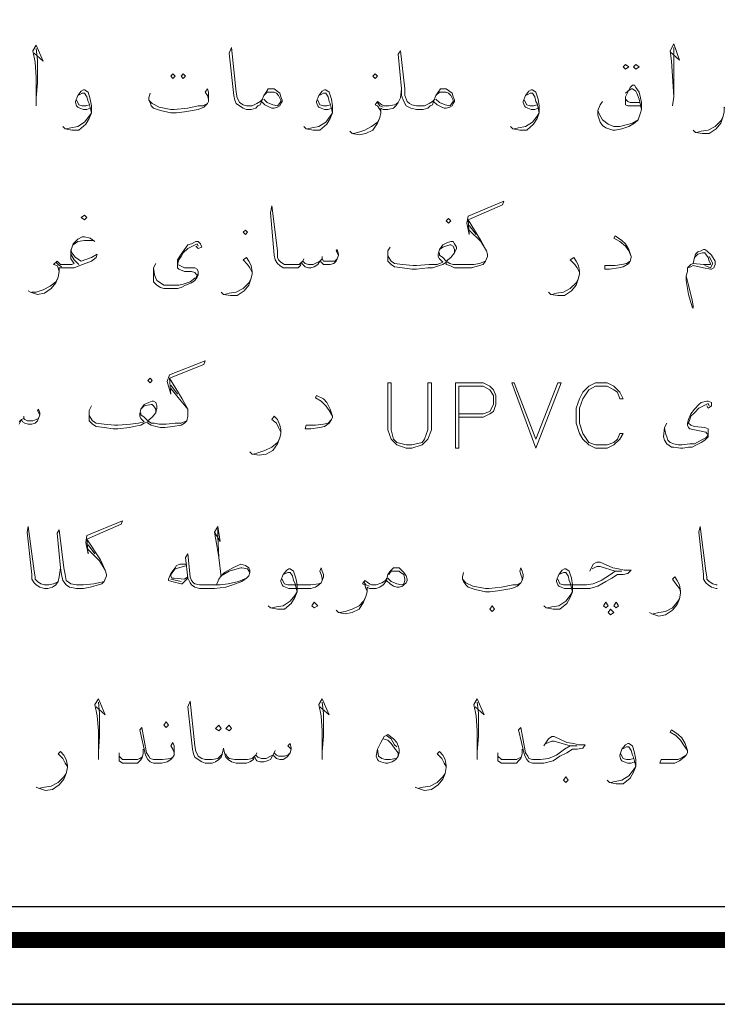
# Model space of a CAD drawing. Header units: metres. Extents: x 5.7 to 89.8, y 4 to 63.5.
# Tile 30 of 60: x 62.1 to 67.9, y 4 to 12.3. Entities that reach past the tile are written whole.
import ezdxf

# ---------------------------------------------------------------- set-up
doc = ezdxf.new("R2010")
doc.units = ezdxf.units.M
doc.header["$MEASUREMENT"] = 0
doc.layers.add('PDF7_KADR', color=7, linetype='Continuous')
doc.layers.add('PDF7_textt', color=7, linetype='Continuous')

msp = doc.modelspace()

# ---------------------------------------------------------------- linework, layer by layer
at = {"layer": 'PDF7_KADR', "lineweight": 25}
for points in [[(5.6952, 4.013), (89.7853, 4.013), (89.7853, 63.476), (5.6952, 63.476)], [(5.6952, 63.476), (89.7853, 63.476), (89.7853, 4.013), (5.6952, 4.013)], [(6.5139, 4.8317), (88.8414, 4.8317), (88.8414, 62.6574), (6.5139, 62.6574)]]:
    msp.add_lwpolyline(points, close=True, dxfattribs=at)
at = {"layer": 'PDF7_KADR', "lineweight": 0, "const_width": 0.1348}
msp.add_lwpolyline([(6.2346, 62.9367), (6.2346, 4.5523), (89.1111, 4.5523), (89.1111, 62.9367)], close=True, dxfattribs=at)
at = {"layer": 'PDF7_textt', "lineweight": 20}
for points in [[(62.1919, 11.9876), (62.2689, 11.9202), (62.2111, 12.0551), (62.1822, 12.0069), (62.2015, 11.9106), (62.2111, 11.7854), (62.2111, 11.612), (62.2111, 11.5446)], [(67.5276, 11.9973), (67.6046, 11.9298), (67.5564, 12.0647), (67.5276, 12.0069), (67.5372, 11.9202), (67.5468, 11.795), (67.5564, 11.6216), (67.5468, 11.5446)], [(62.2111, 11.612), (62.2208, 11.7372), (62.2208, 11.9298), (62.2111, 12.0262)], [(64.0988, 11.5831), (64.0892, 11.5542), (64.07, 11.5446), (64.0507, 11.5253), (64.0122, 11.5157), (63.9833, 11.5157), (63.9736, 11.5157), (63.9447, 11.5253), (63.9159, 11.5446), (63.887, 11.5639), (63.8773, 11.5928), (63.8677, 11.6313), (63.8292, 11.9876), (63.8484, 12.0358), (63.887, 11.6602), (63.8966, 11.612), (63.9062, 11.5928), (63.9159, 11.5735), (63.9447, 11.5542), (63.9736, 11.5446), (63.9833, 11.5446), (64.0218, 11.5446), (64.0603, 11.5639), (64.0892, 11.5831), (64.1085, 11.6024)], [(65.5435, 11.5831), (65.5339, 11.5542), (65.5146, 11.5446), (65.4954, 11.5253), (65.4568, 11.5157), (65.428, 11.5157), (65.3991, 11.5157), (65.3509, 11.5253), (65.3124, 11.5446), (65.2931, 11.5831), (65.2739, 11.6313), (65.2739, 11.6891), (65.245, 11.978), (65.2642, 12.0069), (65.3027, 11.6891), (65.3027, 11.6313), (65.322, 11.5831), (65.3413, 11.5639), (65.3605, 11.5542), (65.3991, 11.5446), (65.428, 11.5446), (65.4665, 11.5446), (65.505, 11.5639), (65.5339, 11.5831), (65.5532, 11.6024)], [(67.5564, 11.6216), (67.5564, 11.7469), (67.5564, 11.9395), (67.5564, 12.0358)], [(62.6638, 11.5253), (62.6349, 11.5157), (62.606, 11.5157), (62.5771, 11.5253), (62.5579, 11.535), (62.5482, 11.5446), (62.5386, 11.5735), (62.5386, 11.5831), (62.5579, 11.6313), (62.5867, 11.6698), (62.606, 11.6794), (62.6156, 11.6794), (62.6445, 11.6602), (62.6638, 11.6024), (62.6734, 11.5446), (62.6734, 11.4868), (62.6542, 11.4387), (62.6253, 11.3905), (62.5675, 11.3423), (62.5097, 11.3423), (62.4519, 11.352), (62.4326, 11.3712)], [(62.5579, 11.6313), (62.5771, 11.6409), (62.5964, 11.6505), (62.6156, 11.6505), (62.6349, 11.6216), (62.6445, 11.5831), (62.6542, 11.5639), (62.6734, 11.4868), (62.6542, 11.4579), (62.6156, 11.4098), (62.5579, 11.3712), (62.5001, 11.3616), (62.4615, 11.352)], [(63.6558, 11.5831), (63.6558, 11.6024), (63.6462, 11.6313), (63.6269, 11.6602), (63.6462, 11.6891), (63.6558, 11.6602), (63.6558, 11.6313), (63.6558, 11.612), (63.6558, 11.5831), (63.6462, 11.5639), (63.6173, 11.535), (63.5691, 11.5157), (63.4536, 11.4964), (63.3861, 11.4868), (63.338, 11.4868), (63.2513, 11.5061), (63.1935, 11.5253), (63.1743, 11.5446), (63.1646, 11.5735), (63.155, 11.5928), (63.155, 11.612), (63.1646, 11.6505)], [(64.1181, 11.6313), (64.147, 11.6602), (64.1663, 11.6602), (64.1855, 11.6602), (64.2048, 11.6602), (64.2241, 11.6505), (64.2433, 11.6313), (64.2626, 11.5928), (64.2626, 11.5831), (64.2433, 11.5542), (64.2337, 11.5446), (64.1952, 11.5542), (64.147, 11.5735), (64.1181, 11.6024)], [(64.6863, 11.5253), (64.6575, 11.5157), (64.6286, 11.5157), (64.5997, 11.5253), (64.5804, 11.535), (64.5708, 11.5446), (64.5611, 11.5735), (64.5611, 11.5831), (64.5804, 11.6313), (64.6093, 11.6698), (64.6286, 11.6794), (64.6382, 11.6794), (64.6671, 11.6602), (64.6863, 11.6024), (64.696, 11.5446), (64.696, 11.4868), (64.6767, 11.4387), (64.6478, 11.3905), (64.59, 11.3423), (64.5323, 11.3423), (64.4745, 11.352), (64.4552, 11.3712)], [(64.5804, 11.6313), (64.5997, 11.6409), (64.6189, 11.6505), (64.6382, 11.6505), (64.6575, 11.6216), (64.6671, 11.5831), (64.6767, 11.5639), (64.696, 11.4868), (64.6767, 11.4579), (64.6382, 11.4098), (64.5804, 11.3712), (64.5226, 11.3616), (64.4841, 11.352)], [(65.2739, 11.6891), (65.2642, 11.612), (65.245, 11.5735), (65.2257, 11.5446), (65.2064, 11.5253), (65.1583, 11.5157), (65.139, 11.5157), (65.1198, 11.5157), (65.1005, 11.5253), (65.1005, 11.4868), (65.0909, 11.4483), (65.0716, 11.4001), (65.0331, 11.3423), (64.9753, 11.3134), (64.9175, 11.3038), (64.8597, 11.3134), (64.8404, 11.3327)], [(65.5628, 11.6313), (65.5917, 11.6602), (65.6109, 11.6602), (65.6302, 11.6602), (65.6495, 11.6602), (65.6687, 11.6505), (65.688, 11.6313), (65.7073, 11.5928), (65.7073, 11.5831), (65.688, 11.5542), (65.6784, 11.5446), (65.6398, 11.5542), (65.5917, 11.5735), (65.5628, 11.6024)], [(66.42, 11.5253), (66.3911, 11.5157), (66.3622, 11.5157), (66.3333, 11.5253), (66.314, 11.535), (66.3044, 11.5446), (66.2948, 11.5735), (66.2948, 11.5831), (66.314, 11.6313), (66.3429, 11.6698), (66.3622, 11.6794), (66.3718, 11.6794), (66.4007, 11.6602), (66.42, 11.6024), (66.4296, 11.5446), (66.4296, 11.4868), (66.4103, 11.4387), (66.3814, 11.3905), (66.3237, 11.3423), (66.2659, 11.3423), (66.2081, 11.352), (66.1888, 11.3712)], [(66.314, 11.6313), (66.3333, 11.6409), (66.3525, 11.6505), (66.3718, 11.6505), (66.3911, 11.6216), (66.4007, 11.5831), (66.4103, 11.5639), (66.4296, 11.4868), (66.4103, 11.4579), (66.3718, 11.4098), (66.314, 11.3712), (66.2562, 11.3616), (66.2177, 11.352)], [(67.2771, 11.5446), (67.1905, 11.5446), (67.1712, 11.5446), (67.1519, 11.5542), (67.1519, 11.5735), (67.1519, 11.6216), (67.1712, 11.6602), (67.1905, 11.6987), (67.2097, 11.718), (67.229, 11.718), (67.2386, 11.6987), (67.2675, 11.6602), (67.2771, 11.612), (67.2868, 11.5735), (67.2868, 11.5157), (67.2771, 11.4868), (67.2579, 11.429), (67.229, 11.4001), (67.1808, 11.3712), (67.123, 11.352), (67.0653, 11.3423), (67.046, 11.3423), (66.9882, 11.3616), (66.9593, 11.3809), (66.9401, 11.4098), (66.9208, 11.4675), (66.9208, 11.4868), (66.9208, 11.5061), (66.9401, 11.5542), (66.9593, 11.5831)], [(67.1519, 11.6505), (67.1712, 11.6698), (67.2001, 11.6891), (67.2097, 11.6891), (67.2386, 11.6698), (67.2482, 11.6505), (67.2675, 11.6024), (67.2868, 11.5157)], [(68.1825, 11.5928), (68.1825, 11.612), (68.1728, 11.6409), (68.1632, 11.6602), (68.1728, 11.6891), (68.1825, 11.6698), (68.1921, 11.6313), (68.1921, 11.6216), (68.1825, 11.5928), (68.1728, 11.5735), (68.1536, 11.5446), (68.1247, 11.535), (68.0765, 11.5253), (68.0187, 11.5253), (67.9995, 11.5253), (67.9802, 11.535), (67.9802, 11.4964), (67.9706, 11.4579), (67.9513, 11.4001), (67.9128, 11.352), (67.855, 11.3134), (67.7972, 11.3134), (67.7394, 11.3231), (67.7202, 11.3423)], [(62.6542, 11.5542), (62.6253, 11.5446), (62.5964, 11.5446), (62.5675, 11.5542), (62.5579, 11.5735), (62.5482, 11.5928)], [(63.155, 11.5928), (63.1839, 11.5639), (63.2417, 11.535), (63.338, 11.5157), (63.3669, 11.5157), (63.4824, 11.5253), (63.5691, 11.5446), (63.6077, 11.5446), (63.6462, 11.5639)], [(64.6767, 11.5542), (64.6478, 11.5446), (64.6189, 11.5446), (64.59, 11.5542), (64.5804, 11.5735), (64.5708, 11.5928)], [(65.245, 11.5735), (65.2353, 11.5639), (65.2161, 11.5542), (65.1679, 11.5446), (65.139, 11.5446), (65.1294, 11.5446), (65.1101, 11.5542), (65.0716, 11.5831), (65.0523, 11.5542), (65.0716, 11.5446), (65.0909, 11.5157), (65.1005, 11.4964)], [(65.1198, 11.535), (65.0909, 11.5446), (65.0716, 11.5735)], [(66.4103, 11.5542), (66.3814, 11.5446), (66.3525, 11.5446), (66.3237, 11.5542), (66.314, 11.5735), (66.3044, 11.5928)], [(67.2675, 11.5735), (67.1905, 11.5735), (67.1712, 11.5831), (67.1519, 11.6024), (67.1519, 11.612)], [(67.2579, 11.429), (67.2097, 11.4001), (67.1808, 11.3905), (67.1038, 11.3712), (67.0556, 11.3712), (67.0075, 11.3905), (66.9593, 11.429), (66.9304, 11.4772), (66.9208, 11.5061)], [(64.8693, 11.3134), (64.9079, 11.3231), (64.9657, 11.3423), (65.0234, 11.3712), (65.0716, 11.4098), (65.0909, 11.4483)], [(67.7491, 11.3231), (67.7876, 11.3327), (67.8454, 11.3423), (67.9032, 11.3712), (67.9513, 11.4194), (67.9706, 11.4579)], [(65.1775, 10.36), (65.1583, 10.3311), (65.1583, 10.2829), (65.1583, 10.2733), (65.1583, 10.2444), (65.1872, 10.2155), (65.2161, 10.1962), (65.2835, 10.1866), (65.3605, 10.177), (65.3991, 10.177), (65.4954, 10.1866), (65.5339, 10.1866), (65.5917, 10.2059), (65.6206, 10.2155), (65.6495, 10.2348), (65.6495, 10.2155), (65.6784, 10.2059), (65.7169, 10.1866), (65.765, 10.1866), (65.7939, 10.1866), (65.8614, 10.1866), (65.9288, 10.2059), (65.9577, 10.2155), (65.9769, 10.2444), (65.9962, 10.2829), (65.9962, 10.3022), (65.9866, 10.3311), (65.9384, 10.4177), (65.8325, 10.5911), (66.1214, 10.7163), (66.131, 10.7452), (65.8325, 10.62), (65.8228, 10.5622), (65.8421, 10.4659), (65.8325, 10.5911)], [(64.7441, 10.2925), (64.7249, 10.3311), (64.7345, 10.3407), (64.7441, 10.3022), (64.7441, 10.2925), (64.7345, 10.2636), (64.7249, 10.2444), (64.7056, 10.2251), (64.6767, 10.2155), (64.6478, 10.2155), (64.6189, 10.2155), (64.5997, 10.2348), (64.59, 10.2444), (64.5708, 10.2155), (64.5419, 10.1962), (64.513, 10.1866), (64.4937, 10.1866), (64.4648, 10.1962), (64.4456, 10.2155), (64.4359, 10.2348), (64.4263, 10.2059), (64.407, 10.1866), (64.3685, 10.1866), (64.3204, 10.1866), (64.2818, 10.1866), (64.2529, 10.2059), (64.2337, 10.2251), (64.2144, 10.254), (64.2048, 10.2925), (64.1759, 10.6489), (64.1855, 10.7067), (64.2337, 10.3311), (64.2337, 10.2733), (64.2433, 10.254), (64.2626, 10.2348), (64.2915, 10.2155), (64.3204, 10.2155), (64.3782, 10.2155), (64.4167, 10.2155), (64.4359, 10.2348), (64.4456, 10.2444), (64.4648, 10.2251), (64.4937, 10.2155), (64.5323, 10.2155), (64.5708, 10.2348), (64.59, 10.2444), (64.6093, 10.2636), (64.6189, 10.2444), (64.6382, 10.2444), (64.6863, 10.2444), (64.7152, 10.2444), (64.7345, 10.2636)], [(65.8421, 10.543), (65.8999, 10.4659)], [(65.8421, 10.5044), (65.9384, 10.4081), (65.9866, 10.3311)], [(62.7023, 10.4081), (62.6638, 10.437), (62.6156, 10.4466), (62.5964, 10.4466), (62.5579, 10.4274), (62.5193, 10.3889), (62.5001, 10.3311), (62.5001, 10.3022), (62.5001, 10.2636), (62.529, 10.2251), (62.5097, 10.2155), (62.4712, 10.2155), (62.4423, 10.2155), (62.4134, 10.2155), (62.3845, 10.2444), (62.3556, 10.2155), (62.3845, 10.2059), (62.3941, 10.1866), (62.4038, 10.1577)], [(62.5193, 10.3792), (62.5579, 10.4081), (62.6156, 10.4177), (62.6445, 10.4177), (62.6927, 10.4177)], [(63.5499, 10.3696), (63.5691, 10.3503), (63.598, 10.36), (63.5884, 10.3889), (63.5691, 10.4081), (63.5499, 10.4081), (63.5113, 10.3889), (63.4824, 10.3792), (63.4536, 10.3407), (63.4247, 10.3022), (63.3958, 10.254), (63.3958, 10.2155), (63.3958, 10.2059), (63.3958, 10.1866), (63.4054, 10.177), (63.4536, 10.1577), (63.5113, 10.1577), (63.5402, 10.1481), (63.5499, 10.1384), (63.5595, 10.1288), (63.5499, 10.0999), (63.5402, 10.0999), (63.5017, 10.071), (63.4439, 10.0518), (63.4054, 10.0421), (63.338, 10.0421), (63.3091, 10.0421), (63.2802, 10.0421), (63.2513, 10.0614), (63.2224, 10.0807), (63.2128, 10.0999), (63.2031, 10.1288), (63.1935, 10.1866)], [(65.9769, 10.2444), (65.9288, 10.2251), (65.8806, 10.2155), (65.8036, 10.2155), (65.765, 10.2155), (65.7458, 10.2155), (65.7073, 10.2155), (65.6784, 10.2251), (65.6495, 10.2444), (65.688, 10.2733), (65.7169, 10.3118), (65.7362, 10.3503), (65.7362, 10.36), (65.7169, 10.3889), (65.7073, 10.4081), (65.688, 10.4081), (65.6591, 10.3985), (65.6206, 10.3792), (65.5917, 10.3407), (65.5821, 10.3022), (65.5821, 10.2829), (65.5917, 10.2636), (65.6206, 10.2348), (65.5724, 10.2155), (65.505, 10.2155), (65.3991, 10.2059), (65.3702, 10.2059), (65.2835, 10.2155), (65.2161, 10.2251), (65.1872, 10.2444), (65.1679, 10.2733), (65.1583, 10.2925)], [(67.2001, 10.2829), (67.1808, 10.3311), (67.1519, 10.3696), (67.1038, 10.4081), (67.0556, 10.437), (67.0653, 10.4563), (67.123, 10.4177), (67.1519, 10.3889), (67.1808, 10.3407), (67.2001, 10.2829), (67.2001, 10.2733), (67.1905, 10.2444), (67.1808, 10.2251), (67.1327, 10.1962), (67.0941, 10.1866), (67.0171, 10.177), (66.9786, 10.177), (66.9786, 10.2059), (67.0653, 10.2059), (67.123, 10.2155), (67.1616, 10.2251), (67.1905, 10.2444)], [(62.5001, 10.3407), (62.5097, 10.3118), (62.5386, 10.2733), (62.5867, 10.2444), (62.6734, 10.2733), (62.7216, 10.3022), (62.712, 10.2733), (62.6734, 10.2444), (62.5771, 10.2059), (62.529, 10.1866), (62.4712, 10.1866), (62.4423, 10.1866), (62.423, 10.1866), (62.4038, 10.1866), (62.4038, 10.1577), (62.3941, 10.1095), (62.3749, 10.0614), (62.3363, 10.0132), (62.2785, 9.9747), (62.2208, 9.9651), (62.163, 9.9843), (62.1437, 9.994)], [(63.5691, 10.3696), (63.5595, 10.3889), (63.521, 10.3696), (63.4824, 10.3503), (63.4439, 10.3118), (63.4247, 10.2829), (63.4054, 10.254), (63.3958, 10.2155), (63.415, 10.2059), (63.4536, 10.1866), (63.5402, 10.1866), (63.5595, 10.177), (63.5691, 10.1577), (63.5691, 10.1288), (63.5595, 10.1095), (63.5402, 10.0807), (63.5113, 10.0614), (63.4632, 10.0421), (63.4247, 10.0229), (63.3958, 10.0132), (63.3476, 10.0132), (63.3284, 10.0132), (63.2802, 10.0132), (63.2513, 10.0229), (63.2224, 10.0421), (63.1935, 10.071), (63.1935, 10.1095), (63.1935, 10.1866), (63.2128, 10.2251)], [(65.7169, 10.3118), (65.7169, 10.3407), (65.7073, 10.3696), (65.688, 10.3792), (65.6784, 10.3792), (65.6206, 10.36), (65.5917, 10.3407)], [(67.7202, 10.2251), (67.7298, 10.2733), (67.7394, 10.3022), (67.7587, 10.3214), (67.7876, 10.3311), (67.8069, 10.3407), (67.8165, 10.3407), (67.8358, 10.3311), (67.8743, 10.2925), (67.9032, 10.2444), (67.9032, 10.2155), (67.8935, 10.1866), (67.8743, 10.177), (67.8646, 10.177), (67.8069, 10.1866), (67.7202, 10.2059), (67.7009, 10.1962), (67.672, 10.1866)], [(62.5675, 10.2155), (62.529, 10.254), (62.5001, 10.3022)], [(64.0218, 10.1481), (64.0025, 10.1866), (63.9833, 10.2155), (63.9447, 10.254), (63.9736, 10.2733), (63.9929, 10.2444), (64.0122, 10.2059), (64.0218, 10.1577), (64.0218, 10.1384), (64.0122, 10.0999), (63.9929, 10.0421), (63.9544, 9.994), (63.8966, 9.9555), (63.8388, 9.9555), (63.781, 9.9651), (63.7618, 9.9843)], [(64.4552, 10.2636), (64.4456, 10.2444)], [(64.6093, 10.2829), (64.6093, 10.2636)], [(65.5917, 10.3118), (65.5917, 10.2925), (65.6206, 10.2733), (65.6495, 10.2444)], [(66.7667, 10.1481), (66.7474, 10.1866), (66.7282, 10.2155), (66.6896, 10.254), (66.7185, 10.2733), (66.7378, 10.2444), (66.7571, 10.2059), (66.7667, 10.1577), (66.7667, 10.1384), (66.7571, 10.0999), (66.7378, 10.0421), (66.6993, 9.994), (66.6415, 9.9555), (66.5837, 9.9555), (66.5259, 9.9651), (66.5066, 9.9843)], [(67.7298, 10.2733), (67.7394, 10.2829), (67.7587, 10.3022), (67.7972, 10.3118), (67.8165, 10.3118), (67.8454, 10.2733), (67.855, 10.2444), (67.8646, 10.2251), (67.8646, 10.2155), (67.8454, 10.2155), (67.8069, 10.2155), (67.7202, 10.2251), (67.7009, 10.2155), (67.672, 10.1866), (67.672, 10.1577), (67.6624, 10.1192), (67.6624, 10.0807), (67.6817, 9.9651), (67.7105, 9.8591), (67.7202, 9.8495), (67.7202, 9.8688), (67.7105, 9.9169), (67.6817, 10.0421), (67.6624, 10.1192)], [(67.855, 10.2829), (67.8839, 10.2251), (67.8646, 10.1866), (67.8165, 10.2059)], [(62.423, 10.1962), (62.3941, 10.2155), (62.3749, 10.2348)], [(62.1726, 9.9843), (62.2111, 9.9843), (62.2689, 10.0036), (62.3267, 10.0325), (62.3749, 10.071), (62.3941, 10.1095)], [(63.7906, 9.9651), (63.8292, 9.9747), (63.887, 9.9843), (63.9447, 10.0132), (63.9929, 10.0614), (64.0122, 10.0999)], [(66.5355, 9.9651), (66.5741, 9.9747), (66.6319, 9.9843), (66.6896, 10.0132), (66.7378, 10.0614), (66.7571, 10.0999)], [(62.6734, 9.0309), (62.6542, 8.9923), (62.6542, 8.9442), (62.6542, 8.9345), (62.6542, 8.9056), (62.6831, 8.8768), (62.712, 8.8575), (62.7794, 8.8479), (62.8564, 8.8382), (62.8949, 8.8382), (62.9913, 8.8479), (63.0298, 8.8575), (63.0876, 8.8671), (63.1165, 8.8864), (63.1454, 8.896), (63.1454, 8.8864), (63.1743, 8.8671), (63.2128, 8.8575), (63.2513, 8.8479), (63.2609, 8.8479), (63.2898, 8.8479), (63.3572, 8.8575), (63.4247, 8.8671), (63.4536, 8.8864), (63.4728, 8.9056), (63.4824, 8.9442), (63.4824, 8.9634), (63.4824, 9.002), (63.4343, 9.0886), (63.3284, 9.262), (63.6173, 9.3776), (63.6269, 9.4065), (63.3284, 9.2909), (63.3091, 9.2331), (63.338, 9.1272), (63.3284, 9.262)], [(63.338, 9.2042), (63.3958, 9.1272)], [(63.338, 9.1753), (63.4247, 9.0694), (63.4824, 9.002)], [(65.7554, 8.9345), (65.9577, 8.9345), (66.0155, 8.9634), (66.0443, 8.9827), (66.0636, 9.0405), (66.0636, 9.1175), (66.0443, 9.1657), (66.0155, 9.1946), (65.9577, 9.2235), (65.7265, 9.2235), (65.7265, 8.6745), (65.7554, 8.6745), (65.7554, 9.1946), (65.9577, 9.1946), (66.0155, 9.1657), (66.0443, 9.1175), (66.0443, 9.0405), (66.0155, 8.9827), (65.9577, 8.9634), (65.7554, 8.9634)], [(64.696, 8.9442), (64.6671, 8.9923), (64.6382, 9.0309), (64.5997, 9.0694), (64.5515, 9.0983), (64.5611, 9.1175), (64.6189, 9.0886), (64.6478, 9.0597), (64.6767, 9.002), (64.696, 8.9442), (64.696, 8.9345), (64.6863, 8.9153), (64.6671, 8.8864), (64.6286, 8.8575), (64.59, 8.8479), (64.513, 8.8382), (64.4648, 8.8382), (64.4745, 8.8671), (64.5515, 8.8671), (64.6189, 8.8768), (64.6575, 8.8864), (64.6863, 8.9153)], [(62.24, 8.9538), (62.2208, 8.9923), (62.2304, 9.002), (62.24, 8.9731), (62.24, 8.9538), (62.2304, 8.9249), (62.2208, 8.9056), (62.2015, 8.8864), (62.1726, 8.8768), (62.1437, 8.8768), (62.1148, 8.8864), (62.0956, 8.896), (62.0859, 8.9153), (62.0667, 8.8768)], [(63.4728, 8.9056), (63.4247, 8.8864), (63.3765, 8.8864), (63.2995, 8.8768), (63.2609, 8.8768), (63.2417, 8.8768), (63.2031, 8.8864), (63.1743, 8.8864), (63.1454, 8.9056), (63.1839, 8.9345), (63.2128, 8.9731), (63.2224, 9.0116), (63.2224, 9.0309), (63.2128, 9.0597), (63.1935, 9.0694), (63.1839, 9.0694), (63.155, 9.0597), (63.1165, 9.0405), (63.0876, 9.002), (63.0779, 8.9634), (63.0779, 8.9442), (63.0876, 8.9249), (63.1165, 8.896), (63.0683, 8.8864), (63.0009, 8.8768), (62.8949, 8.8671), (62.8661, 8.8671), (62.7794, 8.8768), (62.712, 8.8864), (62.6831, 8.9056), (62.6638, 8.9345), (62.6542, 8.9538)], [(63.2128, 8.9731), (63.2128, 9.002), (63.1935, 9.0309), (63.1839, 9.0405), (63.1743, 9.0405), (63.1165, 9.0309), (63.0876, 9.002)], [(67.855, 9.0309), (67.8454, 9.0501), (67.8069, 9.0309), (67.7683, 9.0116), (67.7298, 8.9731), (67.7009, 8.9442), (67.6913, 8.9153), (67.6817, 8.8864), (67.7009, 8.8671), (67.7298, 8.8575), (67.8165, 8.8479), (67.8454, 8.8382), (67.8454, 8.8286), (67.8454, 8.7997), (67.8454, 8.7708), (67.8165, 8.7419), (67.7876, 8.7227), (67.7491, 8.7034), (67.7105, 8.6841), (67.6817, 8.6841), (67.6335, 8.6745), (67.6142, 8.6745), (67.5564, 8.6841), (67.5372, 8.6841), (67.4987, 8.713), (67.4794, 8.7419), (67.4698, 8.7708), (67.4794, 8.8479), (67.4987, 8.8864)], [(67.8358, 9.0309), (67.8454, 9.0116), (67.8743, 9.0309), (67.8743, 9.0597), (67.8454, 9.0694), (67.8358, 9.0694), (67.7876, 9.0597), (67.7683, 9.0405), (67.7298, 9.002), (67.7009, 8.9634), (67.6817, 8.9153), (67.672, 8.8864), (67.672, 8.8671), (67.6817, 8.8479), (67.6913, 8.8382), (67.7298, 8.8286), (67.7876, 8.819), (67.8261, 8.8093), (67.8358, 8.7997), (67.8454, 8.7901), (67.8358, 8.7708), (67.8261, 8.7612), (67.7876, 8.7419), (67.7298, 8.713), (67.6913, 8.713), (67.6239, 8.7034), (67.595, 8.7034), (67.5564, 8.713), (67.5276, 8.7227), (67.5083, 8.7419), (67.4987, 8.7708), (67.489, 8.7997), (67.4794, 8.8479)], [(62.0667, 8.896), (62.0859, 8.9153), (62.1052, 8.9249), (62.1148, 8.9153), (62.1341, 8.9056), (62.1822, 8.9056), (62.2111, 8.9153), (62.2304, 8.9249)], [(62.1052, 8.9442), (62.1052, 8.9249)], [(63.0876, 8.9731), (63.0876, 8.9538), (63.1165, 8.9345), (63.1454, 8.9056)], [(64.2626, 8.8093), (64.2433, 8.8479), (64.2241, 8.8864), (64.1855, 8.9153), (64.2048, 8.9442), (64.2337, 8.9153), (64.2529, 8.8671), (64.2626, 8.8286), (64.2626, 8.7997), (64.2529, 8.7612), (64.2337, 8.713), (64.1952, 8.6552), (64.1374, 8.6263), (64.0796, 8.6167), (64.0218, 8.6263), (64.0025, 8.6456)], [(64.0314, 8.6263), (64.07, 8.636), (64.1277, 8.6552), (64.1855, 8.6841), (64.2337, 8.7227), (64.2529, 8.7612)], [(62.4134, 7.6729), (62.4038, 7.5958), (62.3941, 7.5573), (62.3749, 7.5284), (62.346, 7.5091), (62.3074, 7.4995), (62.2882, 7.4995), (62.2785, 7.4995), (62.24, 7.5091), (62.2111, 7.5284), (62.1919, 7.5477), (62.1726, 7.5765), (62.1726, 7.6151), (62.1341, 7.9714), (62.1437, 8.0196), (62.1919, 7.644), (62.2015, 7.5958), (62.2015, 7.5765), (62.2208, 7.5573), (62.2497, 7.538), (62.2785, 7.5284), (62.2882, 7.5284), (62.3171, 7.5284), (62.3556, 7.538), (62.3749, 7.5477), (62.3941, 7.5573)], [(62.7794, 7.5573), (62.7312, 7.5477), (62.6927, 7.538), (62.606, 7.5284), (62.5771, 7.5284), (62.5482, 7.5284), (62.5001, 7.538), (62.4904, 7.5477), (62.4615, 7.5669), (62.4519, 7.6151), (62.4423, 7.6729), (62.4038, 7.9907), (62.3845, 7.9618), (62.4134, 7.6729), (62.423, 7.6151), (62.4326, 7.5669), (62.4615, 7.5284), (62.4904, 7.5091), (62.5482, 7.4995), (62.5771, 7.4995), (62.606, 7.4995), (62.6638, 7.5091), (62.7312, 7.5284), (62.7601, 7.538), (62.7794, 7.5573), (62.7986, 7.6054), (62.7986, 7.6151), (62.789, 7.6536), (62.7505, 7.7403), (62.6349, 7.9136), (62.9238, 8.0388), (62.9335, 8.0677), (62.6349, 7.9425), (62.6253, 7.8847), (62.6445, 7.7884), (62.6349, 7.9136)], [(63.704, 7.9714), (63.7521, 7.8944), (63.7329, 8.0196), (63.704, 7.9714), (63.7232, 7.8751), (63.7425, 7.7595), (63.7618, 7.5958)], [(63.7425, 7.7595), (63.7329, 7.9329), (63.7329, 8.0196)], [(67.9224, 7.4995), (67.9128, 7.4995), (67.8743, 7.5091), (67.8454, 7.5284), (67.8261, 7.5477), (67.8069, 7.5765), (67.8069, 7.6151), (67.7683, 7.9714), (67.778, 8.0196), (67.8261, 7.644), (67.8358, 7.5958), (67.8358, 7.5765), (67.855, 7.5573), (67.8839, 7.538), (67.9128, 7.5284), (67.9224, 7.5284)], [(62.6445, 7.8655), (62.7023, 7.7884)], [(62.6445, 7.827), (62.7408, 7.7306), (62.789, 7.6536)], [(63.7232, 7.5284), (63.7425, 7.5765), (63.7618, 7.6054), (63.7906, 7.6343), (63.8581, 7.6729), (63.9255, 7.7017), (63.964, 7.6921), (63.9929, 7.6729), (64.0025, 7.6536), (64.0025, 7.6343), (63.9929, 7.6054), (63.9736, 7.5862), (63.9351, 7.5573), (63.8581, 7.5284), (63.8003, 7.5091), (63.704, 7.4995), (63.5884, 7.4995), (63.5788, 7.4995), (63.5402, 7.5091), (63.5113, 7.5284), (63.5017, 7.5477), (63.4824, 7.5862), (63.4632, 7.7595), (63.4824, 7.7884), (63.5017, 7.5958), (63.5113, 7.5669), (63.5306, 7.5477), (63.5402, 7.538), (63.5788, 7.5284), (63.5884, 7.5284), (63.7521, 7.5284), (63.8195, 7.538), (63.9062, 7.5573), (63.9736, 7.5862)], [(63.4728, 7.7017), (63.415, 7.7017), (63.3861, 7.6921), (63.3765, 7.6729), (63.338, 7.6247), (63.3187, 7.5765), (63.3187, 7.5669), (63.3476, 7.5573), (63.4247, 7.538), (63.4343, 7.538), (63.4824, 7.5862)], [(63.4728, 7.6921), (63.4054, 7.6729), (63.3765, 7.6632), (63.338, 7.6151), (63.338, 7.6054), (63.3476, 7.5862), (63.3669, 7.5862), (63.4536, 7.5765), (63.4824, 7.5958)], [(66.8534, 7.644), (66.8823, 7.7017), (66.9112, 7.721), (66.9401, 7.721), (67.046, 7.6729), (67.0941, 7.6632), (67.1423, 7.6536), (67.2001, 7.6536), (67.1712, 7.6247), (67.1327, 7.6151), (67.0845, 7.6151), (67.0364, 7.5862), (66.9882, 7.5573), (66.9208, 7.5188), (66.8534, 7.4995), (66.7667, 7.4995), (66.6415, 7.4995), (66.6126, 7.5091), (66.5933, 7.5188), (66.5837, 7.5284), (66.5741, 7.5573), (66.5741, 7.5669), (66.5933, 7.6151), (66.6222, 7.6536), (66.6415, 7.6632), (66.6511, 7.6632), (66.68, 7.644), (66.6993, 7.5862), (66.7089, 7.5284), (66.7089, 7.4706), (66.6896, 7.4224), (66.6607, 7.3743), (66.603, 7.3261), (66.5452, 7.3261), (66.4874, 7.3358), (66.4681, 7.355)], [(66.5837, 7.5765), (66.5933, 7.5573), (66.603, 7.538), (66.6319, 7.5284), (66.7667, 7.5284), (66.8245, 7.5284), (66.8823, 7.538), (66.9497, 7.5669), (67.0267, 7.6151), (67.0653, 7.644), (67.123, 7.644), (67.0653, 7.644), (66.9401, 7.6825), (66.9112, 7.6825), (66.8726, 7.6632)], [(63.7618, 7.6054), (63.8292, 7.644), (63.8966, 7.6632), (63.9255, 7.6729), (63.9351, 7.6729), (63.9833, 7.6632), (64.0025, 7.6343)], [(64.6093, 7.5669), (64.6093, 7.5862), (64.5997, 7.6151), (64.59, 7.644), (64.5997, 7.6729), (64.6093, 7.644), (64.6189, 7.6151), (64.6189, 7.5958), (64.6093, 7.5669), (64.5997, 7.5477), (64.5804, 7.5284), (64.5515, 7.5091), (64.513, 7.4995), (64.4552, 7.4995), (64.33, 7.4995), (64.3011, 7.5091), (64.2818, 7.5188), (64.2722, 7.5284), (64.2626, 7.5573), (64.2626, 7.5669), (64.2818, 7.6151), (64.3107, 7.6536), (64.33, 7.6632), (64.3396, 7.6632), (64.3685, 7.644), (64.3878, 7.5862), (64.3974, 7.5284), (64.3974, 7.4706), (64.3782, 7.4224), (64.3493, 7.3743), (64.2915, 7.3261), (64.2337, 7.3261), (64.1759, 7.3358), (64.1566, 7.355)], [(64.2818, 7.6151), (64.3011, 7.6247), (64.3204, 7.6343), (64.3396, 7.6343), (64.3589, 7.6054), (64.3685, 7.5669), (64.3782, 7.5477), (64.3974, 7.4706), (64.3782, 7.4417), (64.3396, 7.3936), (64.2818, 7.355), (64.2241, 7.3454), (64.1855, 7.3358)], [(65.1679, 7.6151), (65.1872, 7.644), (65.2064, 7.644), (65.2353, 7.644), (65.2546, 7.644), (65.2642, 7.6343), (65.2931, 7.6151), (65.3027, 7.5765), (65.3027, 7.5669), (65.2931, 7.538), (65.2739, 7.5284), (65.2353, 7.538), (65.1872, 7.5573), (65.1583, 7.5862)], [(66.2851, 7.5669), (66.2851, 7.5862), (66.2755, 7.6151), (66.2659, 7.644), (66.2755, 7.6729), (66.2851, 7.644), (66.2948, 7.6151), (66.2948, 7.5958), (66.2851, 7.5669), (66.2755, 7.5477), (66.2466, 7.5188), (66.1984, 7.4995), (66.0829, 7.4802), (66.0155, 7.4706), (65.9769, 7.4706), (65.8902, 7.4899), (65.8325, 7.5091), (65.8132, 7.5284), (65.7939, 7.5573), (65.7843, 7.5765), (65.7843, 7.5958), (65.7939, 7.6343)], [(66.5933, 7.6151), (66.6126, 7.6247), (66.6319, 7.6343), (66.6511, 7.6343), (66.6704, 7.6054), (66.68, 7.5669), (66.6896, 7.5477), (66.7089, 7.4706), (66.6896, 7.4417), (66.6511, 7.3936), (66.5933, 7.355), (66.5355, 7.3454), (66.497, 7.3358)], [(67.6142, 7.4706), (67.6046, 7.4995), (67.5757, 7.538), (67.5468, 7.5765), (67.5661, 7.5958), (67.5853, 7.5669), (67.6046, 7.5284), (67.6142, 7.4802), (67.6142, 7.461), (67.6046, 7.4128), (67.5853, 7.3647), (67.5468, 7.3165), (67.489, 7.278), (67.4312, 7.2683), (67.3735, 7.2876), (67.3542, 7.2972)], [(63.4247, 7.5573), (63.338, 7.5765)], [(64.2722, 7.5765), (64.2818, 7.5573), (64.2915, 7.538), (64.3204, 7.5284), (64.4552, 7.5284), (64.513, 7.5284), (64.5804, 7.538), (64.5997, 7.5477)], [(65.1486, 7.5669), (65.1294, 7.538), (65.1198, 7.5284), (65.0909, 7.5091), (65.062, 7.4995), (65.0331, 7.4995), (65.0042, 7.4995), (64.9849, 7.5091), (64.9849, 7.4706), (64.9753, 7.4321), (64.956, 7.3839), (64.9175, 7.3261), (64.8597, 7.2972), (64.8019, 7.2876), (64.7441, 7.2972), (64.7249, 7.3165)], [(64.9849, 7.4802), (64.9753, 7.4995), (64.9657, 7.5284), (64.9464, 7.538), (64.9657, 7.5669), (65.0042, 7.538), (65.0234, 7.5284), (65.0331, 7.5284), (65.062, 7.5284), (65.1101, 7.5477), (65.139, 7.5669), (65.1486, 7.5862)], [(65.0042, 7.5188), (64.9753, 7.5284), (64.956, 7.5573)], [(65.7843, 7.5765), (65.8132, 7.5477), (65.871, 7.5188), (65.9769, 7.4995), (66.0058, 7.4995), (66.1118, 7.5091), (66.2081, 7.5284), (66.2466, 7.5284), (66.2755, 7.5477)], [(64.7538, 7.2972), (64.8019, 7.3069), (64.8597, 7.3261), (64.9175, 7.355), (64.956, 7.3936), (64.9753, 7.4321)], [(67.3831, 7.2876), (67.4312, 7.2972), (67.489, 7.3069), (67.5468, 7.3358), (67.5853, 7.3839), (67.6046, 7.4128)], [(62.712, 6.5075), (62.789, 6.4401), (62.7312, 6.5749), (62.7023, 6.5267), (62.7216, 6.4304), (62.7312, 6.3052), (62.7312, 6.1319), (62.7312, 6.0644)], [(62.7312, 6.1319), (62.7408, 6.2571), (62.7408, 6.4497), (62.7312, 6.546)], [(64.3493, 6.1511), (64.3204, 6.18), (64.3396, 6.1993), (64.3493, 6.1608), (64.3493, 6.1511), (64.3396, 6.1222), (64.3204, 6.0933), (64.3107, 6.0837), (64.2818, 6.0644), (64.2529, 6.0644), (64.2241, 6.0741), (64.2048, 6.0933), (64.1952, 6.103), (64.1759, 6.0644), (64.147, 6.0548), (64.1181, 6.0452), (64.0892, 6.0452), (64.0603, 6.0548), (64.0507, 6.0644), (64.0411, 6.0933), (64.0314, 6.0644), (64.0025, 6.0452), (63.9736, 6.0356), (63.9255, 6.0356), (63.887, 6.0356), (63.8484, 6.0452), (63.8195, 6.0644), (63.8003, 6.0837), (63.7906, 6.1222), (63.781, 6.1608), (63.7714, 6.1222), (63.7618, 6.0837), (63.7425, 6.0644), (63.7136, 6.0452), (63.6847, 6.0356), (63.6365, 6.0356), (63.6269, 6.0356), (63.598, 6.0452), (63.5691, 6.0644), (63.5402, 6.0837), (63.5306, 6.1126), (63.521, 6.1511), (63.4824, 6.5075), (63.5017, 6.5556), (63.5402, 6.18), (63.5499, 6.1319), (63.5595, 6.1126), (63.5691, 6.0933), (63.598, 6.0741), (63.6269, 6.0644), (63.6365, 6.0644), (63.6847, 6.0644), (63.7329, 6.0741), (63.7521, 6.0933), (63.7714, 6.1126)], [(64.59, 6.5075), (64.6671, 6.4401), (64.6093, 6.5749), (64.5804, 6.5267), (64.5997, 6.4304), (64.6093, 6.3052), (64.6093, 6.1319), (64.6093, 6.0644)], [(64.6093, 6.1319), (64.6189, 6.2571), (64.6189, 6.4497), (64.6093, 6.546)], [(65.8902, 6.5075), (65.9673, 6.4401), (65.9095, 6.5749), (65.8806, 6.5267), (65.8999, 6.4304), (65.9095, 6.3052), (65.9095, 6.1319), (65.9095, 6.0644)], [(65.9095, 6.1319), (65.9191, 6.2571), (65.9191, 6.4497), (65.9095, 6.546)], [(63.3669, 6.103), (63.3669, 6.1222), (63.3572, 6.1511), (63.338, 6.18), (63.3572, 6.2089), (63.3669, 6.18), (63.3669, 6.1511), (63.3669, 6.1319), (63.3669, 6.103), (63.3572, 6.0837), (63.338, 6.0644), (63.3091, 6.0452), (63.2609, 6.0356), (63.2031, 6.0356), (63.1935, 6.0356), (63.1646, 6.0452), (63.1454, 6.0644), (63.1261, 6.103), (63.0779, 6.3149), (63.0972, 6.3341), (63.1357, 6.1222), (63.155, 6.0933), (63.1646, 6.0741), (63.1935, 6.0644), (63.2031, 6.0644), (63.2706, 6.0644), (63.338, 6.0741), (63.3572, 6.0837)], [(66.4681, 6.18), (66.5066, 6.2378), (66.5355, 6.2571), (66.5548, 6.2571), (66.6607, 6.2089), (66.7185, 6.1993), (66.7571, 6.1897), (66.8148, 6.1897), (66.7956, 6.1608), (66.7474, 6.1511), (66.7089, 6.1511), (66.6607, 6.1222), (66.603, 6.0933), (66.5452, 6.0548), (66.4681, 6.0356), (66.3814, 6.0356), (66.3718, 6.0356), (66.3429, 6.0452), (66.3237, 6.0644), (66.3044, 6.103), (66.2562, 6.3149), (66.2755, 6.3341), (66.314, 6.1222), (66.3333, 6.0933), (66.3429, 6.0741), (66.3718, 6.0644), (66.3814, 6.0644), (66.4392, 6.0644), (66.5066, 6.0741), (66.5741, 6.103), (66.6415, 6.1511), (66.6896, 6.18), (66.7474, 6.18), (66.6896, 6.18), (66.5548, 6.2185), (66.5355, 6.2185), (66.4874, 6.1993)], [(67.672, 6.1415), (67.6431, 6.18), (67.6142, 6.2282), (67.5757, 6.2667), (67.5276, 6.2956), (67.5372, 6.3149), (67.595, 6.2763), (67.6239, 6.2474), (67.6528, 6.1993), (67.672, 6.1415), (67.672, 6.1222), (67.6624, 6.103), (67.6431, 6.0837), (67.6046, 6.0548), (67.5661, 6.0356), (67.489, 6.0356), (67.4409, 6.0356), (67.4505, 6.0644), (67.5276, 6.0644), (67.595, 6.0644), (67.6335, 6.0837), (67.6624, 6.103)], [(65.1198, 6.2378), (65.1583, 6.2282), (65.1872, 6.1993), (65.2161, 6.1608), (65.245, 6.1222), (65.245, 6.0933)], [(65.1486, 6.2667), (65.1872, 6.2378), (65.2161, 6.1897), (65.2353, 6.1704)], [(67.229, 6.0452), (67.2001, 6.0356), (67.1712, 6.0356), (67.1423, 6.0452), (67.123, 6.0548), (67.1134, 6.0644), (67.1038, 6.0933), (67.1038, 6.103), (67.123, 6.1511), (67.1519, 6.1897), (67.1712, 6.1993), (67.1808, 6.1993), (67.2097, 6.18), (67.229, 6.1222), (67.2386, 6.0644), (67.2386, 6.0067), (67.2194, 5.9585), (67.1905, 5.9103), (67.1327, 5.8622), (67.0749, 5.8622), (67.0171, 5.8718), (66.9978, 5.8911)], [(62.4712, 6.0067), (62.4519, 6.0356), (62.4326, 6.0741), (62.3941, 6.1126), (62.4134, 6.1319), (62.4423, 6.103), (62.4615, 6.0644), (62.4712, 6.0163), (62.4712, 5.997), (62.4615, 5.9489), (62.4423, 5.9007), (62.4038, 5.8526), (62.346, 5.814), (62.2882, 5.8044), (62.2304, 5.8237), (62.2111, 5.8333)], [(63.1068, 6.1511), (63.1068, 6.1126), (63.0972, 6.0741), (63.0779, 6.0548), (63.0587, 6.0356), (63.0105, 6.0356), (62.9816, 6.0356), (62.9335, 6.0356), (62.9046, 6.0548), (62.9046, 6.0837), (62.9046, 6.0933), (62.9046, 6.1222)], [(63.8003, 6.1126), (63.8099, 6.0933), (63.8292, 6.0741), (63.8773, 6.0644), (63.9255, 6.0644), (63.9833, 6.0644), (64.0218, 6.0741), (64.0411, 6.0933), (64.0507, 6.103), (64.07, 6.0837), (64.0988, 6.0741), (64.1374, 6.0741), (64.1759, 6.0933), (64.1952, 6.103), (64.2048, 6.1222), (64.2241, 6.103), (64.2433, 6.0933), (64.2915, 6.0933), (64.3204, 6.103), (64.3396, 6.1222)], [(64.0603, 6.1222), (64.0507, 6.103)], [(64.2144, 6.1415), (64.2048, 6.1222)], [(65.2257, 6.0741), (65.1775, 6.0644), (65.139, 6.0644), (65.1101, 6.0741), (65.0812, 6.0933), (65.0716, 6.1511)], [(65.6495, 6.0067), (65.6302, 6.0356), (65.6109, 6.0741), (65.5724, 6.1126), (65.5917, 6.1319), (65.6206, 6.103), (65.6398, 6.0644), (65.6495, 6.0163), (65.6495, 5.997), (65.6398, 5.9489), (65.6206, 5.9007), (65.5821, 5.8526), (65.5243, 5.814), (65.4665, 5.8044), (65.4087, 5.8237), (65.3894, 5.8333)], [(66.2851, 6.1511), (66.2851, 6.1126), (66.2755, 6.0741), (66.2562, 6.0548), (66.237, 6.0356), (66.1888, 6.0356), (66.1599, 6.0356), (66.1118, 6.0356), (66.0829, 6.0548), (66.0829, 6.0837), (66.0829, 6.0933), (66.0829, 6.1222)], [(67.123, 6.1511), (67.1423, 6.1608), (67.1616, 6.1704), (67.1808, 6.1704), (67.2001, 6.1415), (67.2097, 6.103), (67.2194, 6.0837), (67.2386, 6.0067), (67.2194, 5.9778), (67.1808, 5.9296), (67.123, 5.8911), (67.0653, 5.8815), (67.0267, 5.8718)], [(67.2194, 6.0741), (67.1905, 6.0644), (67.1616, 6.0644), (67.1327, 6.0741), (67.123, 6.0933), (67.1134, 6.1126)], [(62.9046, 6.0933), (62.9335, 6.0644), (62.9913, 6.0644), (63.0009, 6.0644), (63.0587, 6.0644), (63.0779, 6.0741), (63.0972, 6.0837)], [(66.0829, 6.0933), (66.1118, 6.0644), (66.1696, 6.0644), (66.1792, 6.0644), (66.237, 6.0644), (66.2562, 6.0741), (66.2755, 6.0837)], [(62.24, 5.8237), (62.2785, 5.8333), (62.3363, 5.8429), (62.3941, 5.8718), (62.4423, 5.92), (62.4615, 5.9489)], [(65.4183, 5.8237), (65.4568, 5.8333), (65.5146, 5.8429), (65.5724, 5.8718), (65.6206, 5.92), (65.6398, 5.9489)]]:
    msp.add_lwpolyline(points, dxfattribs=at)
for points in [[(67.1519, 11.8528), (67.1808, 11.8721), (67.1519, 11.8913), (67.1327, 11.8721)], [(67.2386, 11.8528), (67.2675, 11.8721), (67.2386, 11.8913), (67.2194, 11.8721)], [(63.3572, 11.8143), (63.3765, 11.795), (63.3572, 11.7757), (63.338, 11.795)], [(63.4439, 11.8143), (63.4632, 11.795), (63.4439, 11.7757), (63.4247, 11.795)], [(65.0523, 11.7757), (65.0716, 11.795), (65.0523, 11.8143), (65.0331, 11.795)], [(64.0988, 11.5831), (64.1181, 11.6313), (64.1374, 11.6602), (64.1566, 11.6891), (64.1759, 11.6891), (64.1855, 11.6891), (64.2048, 11.6891), (64.2529, 11.6505), (64.2626, 11.6216), (64.2722, 11.5928), (64.2722, 11.5831), (64.2626, 11.5639), (64.2529, 11.5446), (64.2337, 11.535), (64.2048, 11.5253), (64.1855, 11.5253), (64.1663, 11.535), (64.1277, 11.5542)], [(65.5435, 11.5831), (65.5628, 11.6313), (65.5821, 11.6602), (65.6013, 11.6891), (65.6206, 11.6891), (65.6302, 11.6891), (65.6495, 11.6891), (65.6976, 11.6505), (65.7073, 11.6216), (65.7169, 11.5928), (65.7169, 11.5831), (65.7073, 11.5639), (65.6976, 11.5446), (65.6784, 11.535), (65.6495, 11.5253), (65.6302, 11.5253), (65.6109, 11.535), (65.5724, 11.5542)], [(62.6156, 10.5911), (62.6349, 10.6104), (62.6156, 10.6296), (62.5867, 10.6104)], [(65.6687, 10.5622), (65.688, 10.5815), (65.6687, 10.6007), (65.6495, 10.5815)], [(63.964, 10.4659), (63.9833, 10.4852), (63.964, 10.5044), (63.9447, 10.4852)], [(63.1646, 9.2235), (63.1839, 9.2427), (63.1646, 9.262), (63.1454, 9.2427)], [(65.5243, 9.2235), (65.4954, 9.2235), (65.4954, 8.8286), (65.4665, 8.7516), (65.4472, 8.7227), (65.3605, 8.7034), (65.3124, 8.7034), (65.2353, 8.7227), (65.2064, 8.7516), (65.1872, 8.8286), (65.1872, 9.2235), (65.1583, 9.2235), (65.1583, 8.8286), (65.1872, 8.7516), (65.2353, 8.7034), (65.3124, 8.6745), (65.3605, 8.6745), (65.4472, 8.7034), (65.4954, 8.7516), (65.5243, 8.8286)], [(66.4007, 8.6745), (66.1984, 9.2235), (66.2177, 9.2235), (66.4007, 8.7516), (66.5837, 9.2235), (66.6126, 9.2235)], [(67.1327, 8.7997), (67.1038, 8.7997), (67.0845, 8.7516), (67.0556, 8.7227), (66.9978, 8.7034), (66.9015, 8.7034), (66.8437, 8.7227), (66.7956, 8.7997), (66.7667, 8.8864), (66.7667, 9.0116), (66.7956, 9.0886), (66.8437, 9.1657), (66.9015, 9.1946), (66.9978, 9.1946), (67.0556, 9.1657), (67.0845, 9.1464), (67.1038, 9.0886), (67.1327, 9.0886), (67.1038, 9.1464), (67.0556, 9.1946), (66.9978, 9.2235), (66.9015, 9.2235), (66.8437, 9.1946), (66.7956, 9.1464), (66.7667, 9.0886), (66.7378, 9.0116), (66.7378, 8.8864), (66.7667, 8.7997), (66.7956, 8.7516), (66.8437, 8.7034), (66.9015, 8.6745), (66.9978, 8.6745), (67.0556, 8.7034), (67.1038, 8.7516)], [(65.1486, 7.5669), (65.1583, 7.6151), (65.1775, 7.644), (65.2064, 7.6729), (65.2161, 7.6729), (65.2353, 7.6729), (65.2546, 7.6729), (65.2931, 7.6343), (65.3124, 7.6054), (65.322, 7.5765), (65.322, 7.5669), (65.3124, 7.5477), (65.2931, 7.5284), (65.2835, 7.5188), (65.2546, 7.5091), (65.2353, 7.5091), (65.2064, 7.5188), (65.1775, 7.538)], [(64.5419, 7.3358), (64.5708, 7.355), (64.5419, 7.3839), (64.5226, 7.355)], [(66.0347, 7.3069), (66.054, 7.3261), (66.0347, 7.355), (66.0155, 7.3261)], [(66.9882, 7.3839), (67.0075, 7.355), (66.9882, 7.3358), (66.9689, 7.355)], [(67.0749, 7.3839), (67.0941, 7.355), (67.0749, 7.3358), (67.0556, 7.355)], [(67.0267, 7.3261), (67.0556, 7.2972), (67.0267, 7.278), (67.0075, 7.2972)], [(63.2995, 6.3341), (63.3187, 6.3534), (63.2995, 6.3823), (63.2802, 6.3534)], [(63.7425, 6.3534), (63.7618, 6.3245), (63.7425, 6.3052), (63.7136, 6.3245)], [(63.8292, 6.3534), (63.8484, 6.3245), (63.8292, 6.3052), (63.8003, 6.3245)], [(65.1583, 6.2763), (65.2064, 6.2378), (65.2353, 6.2089), (65.245, 6.18), (65.2546, 6.1511), (65.2546, 6.1222), (65.245, 6.0933), (65.2257, 6.0644), (65.1968, 6.0452), (65.1583, 6.0356), (65.139, 6.0356), (65.1005, 6.0452), (65.0812, 6.0548), (65.0716, 6.0644), (65.062, 6.0933), (65.0716, 6.1511), (65.1005, 6.2089), (65.1294, 6.2571)], [(66.6511, 5.8718), (66.6704, 5.8911), (66.6511, 5.92), (66.6319, 5.8911)]]:
    msp.add_lwpolyline(points, close=True, dxfattribs=at)

doc.saveas('drawing.dxf')
